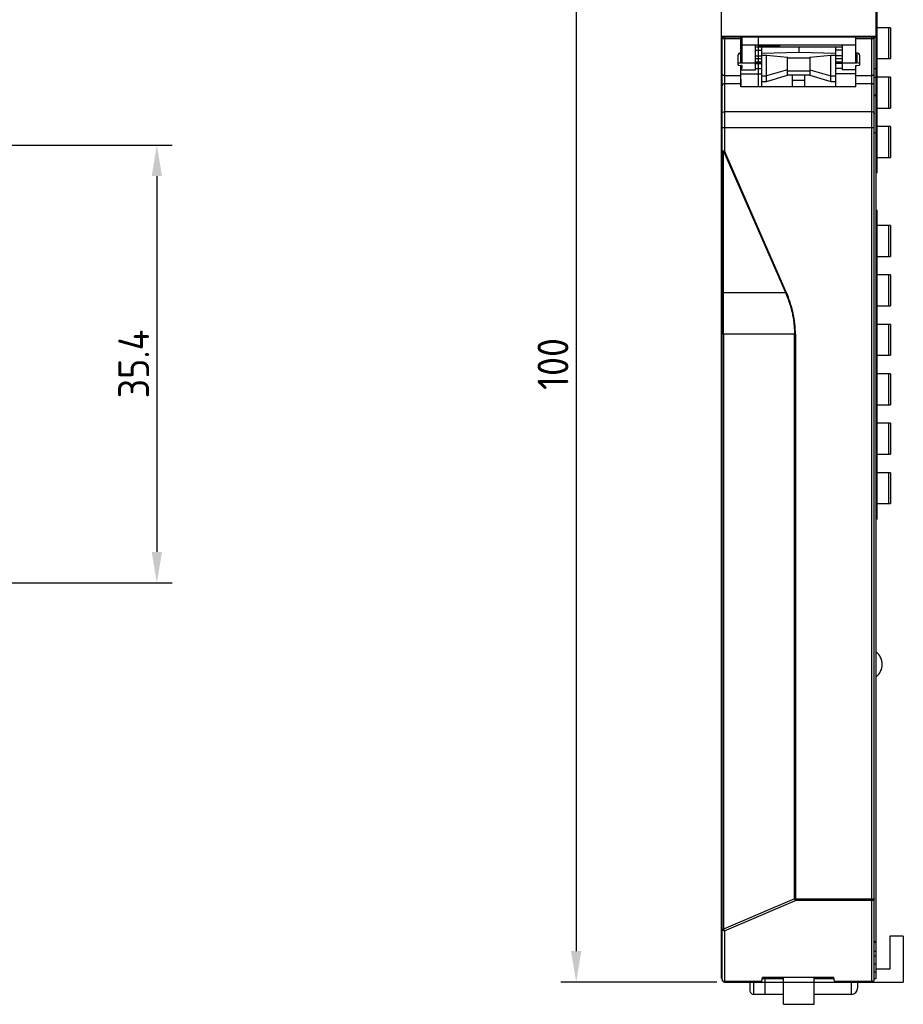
# Model space of a CAD drawing. Extents: x 23 to 2175, y 26 to 490.
# Tile 4 of 55: x 236 to 307, y 192 to 272. Entities that reach past the tile are written whole.
import ezdxf

# ---------------------------------------------------------------- set-up
doc = ezdxf.new("R2010")
doc.units = 0
doc.header["$LTSCALE"] = 23.1
doc.header["$MEASUREMENT"] = 0
doc.linetypes.add('CENTER2', pattern=[28.575, 19.05, -3.175, 3.175, -3.175])
doc.layers.get('0').update_dxf_attribs({"linetype": 'CONTINUOUS', "lineweight": 25})
doc.layers.get('Defpoints').update_dxf_attribs({"linetype": 'CONTINUOUS', "lineweight": 9})
doc.layers.add('图层3', color=1, linetype='CENTER2', lineweight=9)
doc.styles.get("Standard").update_dxf_attribs({"font": 'isocp3.shx', "bigfont": 'gbcbig.shx'})
doc.dimstyles.new('ISO-25', dxfattribs={"dimtxt": 2.5, "dimasz": 2.5, "dimexe": 1.25, "dimexo": 0.625, "dimtad": 1, "dimdec": 1, "dimdsep": 46, "dimtxsty": 'STANDARD', "dimcen": 2.5, "dimclrd": 1, "dimclre": 1, "dimadec": 0, "dimazin": 0, "dimtfac": 1, "dimtdec": 1, "dimtmove": 0, "dimatfit": 3, "dimfxl": 1, "dimarcsym": 0})

# ---------------------------------------------------------------- blocks, each defined once
blk = doc.blocks.new('*D567')
at = {"layer": 'Defpoints', "color": 0, "transparency": 16777216}
for p in [(295.021, 293.98), (280.968, 193.98), (292.971, 193.98)]:
    blk.add_point(p, dxfattribs=at)
at = {"layer": '图层3', "color": 1, "lineweight": -2, "transparency": 16777216}
for p, q in [((294.396, 293.98), (279.718, 293.98)), ((280.968, 291.48), (280.968, 196.48)), ((292.346, 193.98), (279.718, 193.98))]:
    blk.add_line(p, q, dxfattribs=at)
at = {"layer": '图层3', "color": 1, "transparency": 16777216}
for points in [[(280.551, 291.48), (281.384, 291.48), (280.968, 293.98)], [(280.551, 196.48), (281.384, 196.48), (280.968, 193.98)]]:
    blk.add_solid(points, dxfattribs=at)
at = {"layer": '图层3', "color": 0, "transparency": 16777216, "insert": (279.093, 243.98), "char_height": 2.5, "attachment_point": 5, "rotation": 90}
blk.add_mtext('100', dxfattribs=at)
blk = doc.blocks.new('*D571')
at = {"layer": 'Defpoints', "color": 0, "transparency": 16777216}
for p in [(228.483, 261.68), (228.483, 226.28), (247.064, 226.28)]:
    blk.add_point(p, dxfattribs=at)
at = {"layer": '图层3', "color": 1, "lineweight": -2, "transparency": 16777216}
for p, q in [((229.108, 261.68), (248.314, 261.68)), ((247.064, 259.18), (247.064, 228.78)), ((229.108, 226.28), (248.314, 226.28))]:
    blk.add_line(p, q, dxfattribs=at)
at = {"layer": '图层3', "color": 1, "transparency": 16777216}
for points in [[(246.647, 259.18), (247.481, 259.18), (247.064, 261.68)], [(246.647, 228.78), (247.481, 228.78), (247.064, 226.28)]]:
    blk.add_solid(points, dxfattribs=at)
at = {"layer": '图层3', "color": 0, "transparency": 16777216, "insert": (245.189, 243.98), "char_height": 2.5, "attachment_point": 5, "rotation": 90}
blk.add_mtext('35.4', dxfattribs=at)

msp = doc.modelspace()

# ---------------------------------------------------------------- linework, layer by layer
at = {"color": 7, "linetype": 'Continuous'}
for p, q in [((292.721, 265.744), (292.721, 291.83)), ((305.221, 265.744), (305.221, 291.93)), ((305.321, 259.43), (305.321, 281.383)), ((306.376, 271.18), (305.321, 271.18)), ((306.24, 268.68), (306.24, 271.18)), ((306.376, 271.18), (306.376, 268.68)), ((292.721, 270.507), (305.221, 270.507)), ((292.721, 270.434), (305.221, 270.434)), ((292.771, 194.18), (292.771, 270.434)), ((292.971, 270.434), (292.971, 261.23)), ((294.271, 270.28), (292.971, 270.28)), ((294.271, 268.327), (294.271, 270.434)), ((294.371, 270.08), (294.271, 270.08)), ((294.371, 270.434), (294.371, 268.327)), ((295.721, 266.395), (295.721, 270.507)), ((295.771, 270.434), (295.771, 270.507)), ((297.171, 270.434), (297.171, 270.507)), ((297.421, 270.507), (297.421, 270.434)), ((303.571, 268.327), (303.571, 270.434)), ((304.871, 270.28), (303.571, 270.28)), ((304.871, 193.98), (304.871, 270.434)), ((305.071, 194.18), (305.071, 270.434)), ((294.371, 269.807), (303.571, 269.807)), ((295.471, 267.779), (295.471, 269.807)), ((295.471, 269.647), (302.471, 269.647)), ((295.471, 269.646), (302.471, 269.646)), ((295.471, 269.352), (295.971, 269.352)), ((297.421, 269.746), (295.721, 269.746)), ((297.421, 269.667), (295.721, 269.667)), ((295.971, 266.395), (295.971, 269.646)), ((297.421, 269.746), (297.421, 269.667)), ((298.971, 269.646), (298.971, 269.212)), ((301.971, 266.395), (301.971, 269.646)), ((302.471, 269.352), (301.971, 269.352)), ((302.471, 269.807), (302.471, 267.779)), ((294.071, 268.157), (294.071, 268.955)), ((294.371, 269.155), (294.271, 269.155)), ((294.371, 269.128), (294.271, 269.128)), ((295.471, 268.906), (295.971, 268.906)), ((295.471, 268.694), (295.971, 268.694)), ((295.971, 269.114), (298.971, 269.212)), ((295.971, 268.968), (296.371, 268.968)), ((296.371, 266.837), (296.371, 268.968)), ((296.371, 268.968), (298.071, 268.806)), ((298.071, 267.333), (298.071, 268.806)), ((298.071, 268.741), (299.871, 268.741)), ((298.971, 269.212), (301.971, 269.114)), ((299.871, 268.806), (301.571, 268.968)), ((299.871, 268.806), (299.871, 267.333)), ((301.571, 266.837), (301.571, 268.968)), ((301.571, 268.968), (301.971, 268.968)), ((302.471, 268.906), (301.971, 268.906)), ((301.971, 268.694), (302.471, 268.694)), ((303.571, 269.155), (303.671, 269.155)), ((303.571, 269.128), (303.671, 269.128)), ((303.671, 269.155), (303.671, 268.327)), ((303.871, 268.955), (303.871, 268.157)), ((305.321, 268.68), (306.376, 268.68)), ((292.721, 267.885), (292.771, 267.885)), ((294.271, 268.327), (295.471, 268.327)), ((294.271, 266.395), (294.271, 268.136)), ((294.371, 268.136), (294.271, 268.136)), ((294.271, 267.885), (294.371, 267.885)), ((294.271, 267.779), (295.471, 267.779)), ((294.371, 268.136), (294.371, 267.885)), ((295.971, 268.396), (295.471, 268.396)), ((295.471, 268.309), (295.971, 268.309)), ((295.471, 268.296), (295.971, 268.296)), ((295.471, 267.895), (295.971, 267.895)), ((298.071, 267.772), (296.371, 267.288)), ((298.071, 267.698), (299.871, 267.698)), ((299.871, 267.772), (301.571, 267.288)), ((302.471, 268.396), (301.971, 268.396)), ((302.471, 268.309), (301.971, 268.309)), ((302.471, 268.296), (301.971, 268.296)), ((302.471, 267.895), (301.971, 267.895)), ((302.471, 268.327), (303.671, 268.327)), ((303.571, 267.779), (302.471, 267.779)), ((303.571, 266.395), (303.571, 268.136)), ((303.571, 268.136), (303.671, 268.136)), ((305.071, 267.885), (305.221, 267.885)), ((292.721, 267.193), (292.771, 267.193)), ((292.971, 267.328), (294.271, 267.328)), ((294.271, 267.445), (295.971, 267.445)), ((294.271, 267.018), (294.321, 267.018)), ((294.321, 266.395), (294.321, 267.018)), ((295.971, 267.288), (296.371, 267.288)), ((295.971, 266.837), (296.371, 266.837)), ((296.371, 266.837), (298.071, 267.333)), ((299.871, 267.333), (298.071, 267.333)), ((298.471, 266.395), (298.471, 267.333)), ((299.471, 266.913), (298.471, 266.913)), ((299.471, 266.395), (299.471, 267.333)), ((299.871, 267.333), (301.571, 266.837)), ((301.571, 267.288), (301.971, 267.288)), ((301.571, 266.837), (301.971, 266.837)), ((303.571, 267.445), (301.971, 267.445)), ((303.571, 267.328), (304.871, 267.328)), ((305.071, 267.193), (305.221, 267.193)), ((306.376, 267.18), (305.321, 267.18)), ((306.24, 264.68), (306.24, 267.18)), ((306.376, 267.18), (306.376, 264.68)), ((294.271, 266.645), (292.971, 266.645)), ((294.271, 266.729), (294.321, 266.729)), ((303.571, 266.395), (294.271, 266.395)), ((304.871, 266.645), (303.571, 266.645)), ((292.721, 194.261), (292.721, 265.741)), ((292.721, 265.741), (292.771, 265.741)), ((292.747, 265.706), (292.721, 265.706)), ((305.071, 265.741), (305.221, 265.741)), ((305.071, 265.706), (305.221, 265.706)), ((305.221, 194.261), (305.221, 265.741)), ((305.321, 264.68), (306.376, 264.68)), ((292.971, 264.39), (304.871, 264.39)), ((305.071, 263.091), (292.771, 263.091)), ((306.376, 263.18), (305.321, 263.18)), ((306.24, 260.68), (306.24, 263.18)), ((306.376, 263.18), (306.376, 260.68)), ((292.771, 261.23), (292.971, 261.23)), ((292.971, 261.23), (292.894, 261.196)), ((292.894, 249.758), (292.894, 261.196)), ((292.894, 261.196), (297.884, 249.758)), ((297.961, 249.791), (292.971, 261.23)), ((305.321, 260.68), (306.376, 260.68)), ((305.221, 259.93), (305.321, 259.93)), ((305.321, 259.43), (305.221, 259.43)), ((305.221, 256.43), (305.321, 256.43)), ((305.321, 255.93), (305.221, 255.93)), ((305.321, 231.43), (305.321, 256.43)), ((306.376, 255.18), (305.321, 255.18)), ((306.24, 252.68), (306.24, 255.18)), ((306.376, 255.18), (306.376, 252.68)), ((305.321, 252.68), (306.376, 252.68)), ((306.376, 251.18), (305.321, 251.18)), ((306.24, 248.68), (306.24, 251.18)), ((306.376, 251.18), (306.376, 248.68)), ((292.894, 249.758), (297.884, 249.758)), ((297.884, 249.758), (297.961, 249.791)), ((305.321, 248.68), (306.376, 248.68)), ((306.376, 247.18), (305.321, 247.18)), ((306.24, 244.68), (306.24, 247.18)), ((306.376, 247.18), (306.376, 244.68)), ((298.7, 246.378), (292.771, 246.378)), ((292.893, 246.378), (292.893, 198.258)), ((298.621, 200.706), (298.621, 246.378)), ((298.7, 246.378), (298.7, 200.565)), ((305.321, 244.68), (306.376, 244.68)), ((306.376, 243.18), (305.321, 243.18)), ((306.24, 240.68), (306.24, 243.18)), ((306.376, 243.18), (306.376, 240.68)), ((305.321, 240.68), (306.376, 240.68)), ((306.376, 239.18), (305.321, 239.18)), ((306.24, 236.68), (306.24, 239.18)), ((306.376, 239.18), (306.376, 236.68)), ((305.321, 236.68), (306.376, 236.68)), ((306.376, 235.18), (305.321, 235.18)), ((306.24, 232.68), (306.24, 235.18)), ((306.376, 235.18), (306.376, 232.68)), ((305.321, 232.68), (306.376, 232.68)), ((305.221, 231.93), (305.321, 231.93)), ((305.321, 231.43), (305.221, 231.43)), ((298.621, 200.706), (292.893, 198.258)), ((292.971, 198.117), (298.7, 200.565)), ((298.621, 200.706), (305.071, 200.706)), ((304.871, 200.565), (298.7, 200.565)), ((292.771, 198.258), (292.893, 198.258)), ((292.971, 198.117), (292.971, 193.98)), ((307.421, 197.68), (306.321, 197.68)), ((306.321, 197.68), (306.321, 195.03)), ((307.421, 197.68), (307.421, 193.98)), ((292.771, 197.178), (292.721, 197.178)), ((305.221, 197.178), (305.071, 197.178)), ((305.074, 197.326), (305.221, 197.178)), ((292.721, 196.473), (292.771, 196.473)), ((292.721, 196.088), (292.771, 196.088)), ((305.071, 196.473), (305.221, 196.473)), ((305.071, 196.088), (305.221, 196.088)), ((292.771, 195.428), (292.721, 195.428)), ((305.221, 195.428), (305.071, 195.428)), ((292.721, 194.803), (292.771, 194.803)), ((295.974, 194.039), (296.031, 194.359)), ((301.812, 194.359), (296.031, 194.359)), ((297.721, 192.178), (297.721, 194.359)), ((300.221, 192.178), (300.221, 194.359)), ((301.868, 194.039), (301.812, 194.359)), ((305.071, 194.803), (305.221, 194.803)), ((306.321, 195.03), (305.221, 195.03)), ((292.721, 194.264), (292.771, 194.264)), ((292.721, 194.261), (292.771, 194.261)), ((292.971, 194.039), (295.974, 194.039)), ((292.971, 193.98), (297.721, 193.98)), ((295.021, 193.98), (295.021, 193.28)), ((295.321, 193.98), (295.321, 192.98)), ((296.013, 194.261), (297.721, 194.261)), ((296.014, 194.264), (297.721, 194.264)), ((296.221, 194.261), (296.221, 192.98)), ((297.721, 193.978), (300.221, 193.978)), ((300.221, 194.264), (301.829, 194.264)), ((300.221, 194.261), (301.829, 194.261)), ((300.221, 193.98), (307.421, 193.98)), ((301.868, 194.039), (304.871, 194.039)), ((303.221, 192.98), (303.221, 193.98)), ((303.721, 193.98), (303.721, 193.48)), ((305.071, 194.264), (305.221, 194.264)), ((305.071, 194.261), (305.221, 194.261)), ((297.721, 192.98), (295.321, 192.98)), ((303.221, 192.98), (300.221, 192.98)), ((297.721, 192.178), (300.221, 192.178))]:
    msp.add_line(p, q, dxfattribs=at)
for centre, radius, start, end in [((304.471, 219.68), 1.25, 306.8699, 53.1301), ((293.402, 198.442), 0.541, 199.87688, 203.14818), ((292.971, 194.18), 0.2, 180, 270), ((304.871, 194.18), 0.2, 270, 0), ((295.321, 193.28), 0.3, 180, 270), ((303.221, 193.48), 0.5, 270, 360)]:
    msp.add_arc(centre, radius, start, end, dxfattribs=at)
for centre, major_axis, ratio, start_param, end_param in [((294.271, 268.297), (0.2, 0), 0.151951, 1.570796, 3.141593), ((294.271, 268.157), (0.2, 0), 0.106398, 3.141593, 4.712389), ((303.671, 268.297), (0.2, 0), 0.151951, 0, 1.570796), ((303.671, 268.157), (0.2, 0), 0.106398, -1.570796, 0), ((295.949, 194.18), (0, 0.2), 0.176327, -3.141593, -2.356194), ((301.893, 194.18), (0, 0.2), 0.176327, -3.926991, -3.141593)]:
    msp.add_ellipse(centre, major_axis=major_axis, ratio=ratio, start_param=start_param, end_param=end_param, dxfattribs=at)
for points, knots in [([(292.971, 270.28), (292.946, 270.28), (292.897, 270.285), (292.833, 270.305), (292.786, 270.335), (292.771, 270.367), (292.771, 270.38)], [0, 0, 0, 0, 0.319599, 0.60386, 0.828864, 1, 1, 1, 1]), ([(305.071, 270.38), (305.071, 270.367), (305.056, 270.335), (305.009, 270.305), (304.946, 270.285), (304.897, 270.28), (304.871, 270.28)], [0, 0, 0, 0, 0.171136, 0.39614, 0.680401, 1, 1, 1, 1]), ([(294.071, 268.955), (294.071, 269), (294.121, 269.098), (294.221, 269.128), (294.271, 269.128)], [0, 0, 0, 0, 0.47483, 1, 1, 1, 1]), ([(303.871, 268.955), (303.871, 269), (303.822, 269.098), (303.721, 269.128), (303.671, 269.128)], [0, 0, 0, 0, 0.47483, 1, 1, 1, 1]), ([(292.771, 267.428), (292.771, 267.414), (292.786, 267.383), (292.814, 267.365), (292.83, 267.357)], [0, 0, 0, 0, 0.43201, 1, 1, 1, 1]), ([(292.83, 267.357), (292.84, 267.352), (292.885, 267.334), (292.934, 267.328), (292.971, 267.328)], [0, 0, 0, 0, 0.225596, 1, 1, 1, 1]), ([(304.871, 267.328), (304.909, 267.328), (304.975, 267.336), (305.038, 267.367), (305.056, 267.389)], [0, 0, 0, 0, 0.565846, 1, 1, 1, 1]), ([(305.056, 267.389), (305.058, 267.392), (305.067, 267.404), (305.071, 267.418), (305.071, 267.428)], [0, 0, 0, 0, 0.273217, 1, 1, 1, 1]), ([(292.971, 266.645), (292.921, 266.645), (292.843, 266.619), (292.782, 266.541), (292.771, 266.494), (292.771, 266.471)], [0, 0, 0, 0, 0.519472, 0.76486, 1, 1, 1, 1]), ([(305.071, 266.471), (305.071, 266.494), (305.06, 266.541), (304.999, 266.619), (304.921, 266.645), (304.871, 266.645)], [0, 0, 0, 0, 0.23514, 0.480528, 1, 1, 1, 1]), ([(292.747, 265.706), (292.748, 265.706), (292.755, 265.705), (292.762, 265.704), (292.767, 265.703)], [0, 0, 0, 0, 0.223395, 1, 1, 1, 1]), ([(305.127, 265.683), (305.123, 265.681), (305.105, 265.671), (305.087, 265.661), (305.074, 265.652)], [0, 0, 0, 0, 0.232026, 1, 1, 1, 1]), ([(305.196, 265.706), (305.185, 265.706), (305.161, 265.699), (305.14, 265.689), (305.127, 265.683)], [0, 0, 0, 0, 0.421827, 1, 1, 1, 1]), ([(292.771, 264.217), (292.771, 264.239), (292.782, 264.286), (292.843, 264.364), (292.921, 264.39), (292.971, 264.39)], [0, 0, 0, 0, 0.23514, 0.480528, 1, 1, 1, 1]), ([(304.871, 264.39), (304.921, 264.39), (304.999, 264.364), (305.06, 264.286), (305.071, 264.239), (305.071, 264.217)], [0, 0, 0, 0, 0.519472, 0.76486, 1, 1, 1, 1]), ([(292.721, 262.625), (292.721, 262.632), (292.737, 262.648), (292.754, 262.654), (292.766, 262.658)], [0, 0, 0, 0, 0.355259, 1, 1, 1, 1]), ([(305.221, 262.625), (305.221, 262.631), (305.209, 262.645), (305.16, 262.666), (305.112, 262.676), (305.076, 262.682)], [0, 0, 0, 0, 0.113909, 0.312191, 1, 1, 1, 1]), ([(292.787, 261.216), (292.785, 261.217), (292.778, 261.22), (292.771, 261.225), (292.771, 261.23)], [0, 0, 0, 0, 0.35285, 1, 1, 1, 1]), ([(292.894, 261.196), (292.872, 261.198), (292.836, 261.202), (292.801, 261.21), (292.787, 261.216)], [0, 0, 0, 0, 0.591278, 1, 1, 1, 1]), ([(292.771, 249.791), (292.771, 249.787), (292.784, 249.777), (292.808, 249.77), (292.847, 249.762), (292.877, 249.759), (292.894, 249.758)], [0, 0, 0, 0, 0.104254, 0.308711, 0.614899, 1, 1, 1, 1]), ([(292.893, 246.378), (292.893, 246.662), (292.893, 247.788), (292.893, 248.914), (292.894, 249.758)], [0, 0, 0, 0, 0.251335, 1, 1, 1, 1]), ([(297.884, 249.758), (298.002, 249.493), (298.157, 249.085), (298.325, 248.529), (298.432, 248.107), (298.517, 247.68), (298.575, 247.248), (298.612, 246.814), (298.626, 246.523), (298.621, 246.378)], [0, 0, 0, 0, 0.249952, 0.374963, 0.499992, 0.625005, 0.74995, 0.87502, 1, 1, 1, 1]), ([(298.7, 246.378), (298.696, 246.671), (298.665, 247.257), (298.525, 248.127), (298.286, 248.974), (298.075, 249.522), (297.961, 249.791)], [0, 0, 0, 0, 0.250023, 0.499993, 0.749996, 1, 1, 1, 1]), ([(298.7, 200.565), (298.692, 200.574), (298.66, 200.618), (298.636, 200.667), (298.621, 200.706)], [0, 0, 0, 0, 0.225716, 1, 1, 1, 1]), ([(305.071, 200.706), (305.071, 200.688), (305.059, 200.647), (305.013, 200.601), (304.947, 200.572), (304.897, 200.565), (304.871, 200.565)], [0, 0, 0, 0, 0.209471, 0.444668, 0.712042, 1, 1, 1, 1]), ([(292.86, 198.14), (292.835, 198.152), (292.791, 198.183), (292.771, 198.234), (292.771, 198.258)], [0, 0, 0, 0, 0.539558, 1, 1, 1, 1]), ([(292.971, 198.117), (292.961, 198.117), (292.923, 198.119), (292.886, 198.128), (292.86, 198.14)], [0, 0, 0, 0, 0.257437, 1, 1, 1, 1]), ([(292.904, 198.229), (292.909, 198.218), (292.927, 198.179), (292.95, 198.141), (292.971, 198.117)], [0, 0, 0, 0, 0.267878, 1, 1, 1, 1]), ([(292.721, 197.178), (292.722, 197.179), (292.738, 197.195), (292.754, 197.211), (292.768, 197.225)], [0, 0, 0, 0, 0.067072, 1, 1, 1, 1]), ([(292.771, 194.18), (292.771, 194.162), (292.783, 194.121), (292.83, 194.075), (292.896, 194.046), (292.946, 194.039), (292.971, 194.039)], [0, 0, 0, 0, 0.209467, 0.444656, 0.71203, 1, 1, 1, 1]), ([(304.948, 194.05), (304.981, 194.059), (305.04, 194.089), (305.071, 194.152), (305.071, 194.18)], [0, 0, 0, 0, 0.548205, 1, 1, 1, 1])]:
    msp.add_open_spline(points, degree=3, knots=knots, dxfattribs=at)
for points in [[(294.098, 269.055), (294.081, 269.025), (294.071, 268.99), (294.071, 268.955)], [(294.171, 269.128), (294.141, 269.111), (294.115, 269.085), (294.098, 269.055)], [(294.271, 269.155), (294.237, 269.155), (294.201, 269.146), (294.171, 269.128)], [(303.671, 269.155), (303.706, 269.155), (303.741, 269.146), (303.771, 269.128)], [(303.771, 269.128), (303.801, 269.111), (303.827, 269.085), (303.844, 269.055)], [(303.844, 269.055), (303.862, 269.025), (303.871, 268.99), (303.871, 268.955)], [(304.871, 194.039), (304.897, 194.039), (304.923, 194.042), (304.948, 194.05)]]:
    msp.add_open_spline(points, degree=3, dxfattribs=at)

# ---------------------------------------------------------------- dimensions: what is measured, and where the dimension line sits
at = {"layer": '图层3', "color": 0}
for base, p1, p2, picture, middle in [((280.968, 193.98), (295.021, 293.98), (292.971, 193.98), '*D567', (279.093, 243.98)), ((247.064, 226.28), (228.483, 261.68), (228.483, 226.28), '*D571', (245.189, 243.98))]:
    dim = msp.add_linear_dim(base=base, p1=p1, p2=p2, angle=90, dimstyle='ISO-25', override={"dimfxl": 0.66}, dxfattribs=at)
    dim.commit()
    dim.dimension.update_dxf_attribs({"geometry": picture, "text_midpoint": middle})

doc.saveas('drawing.dxf')
